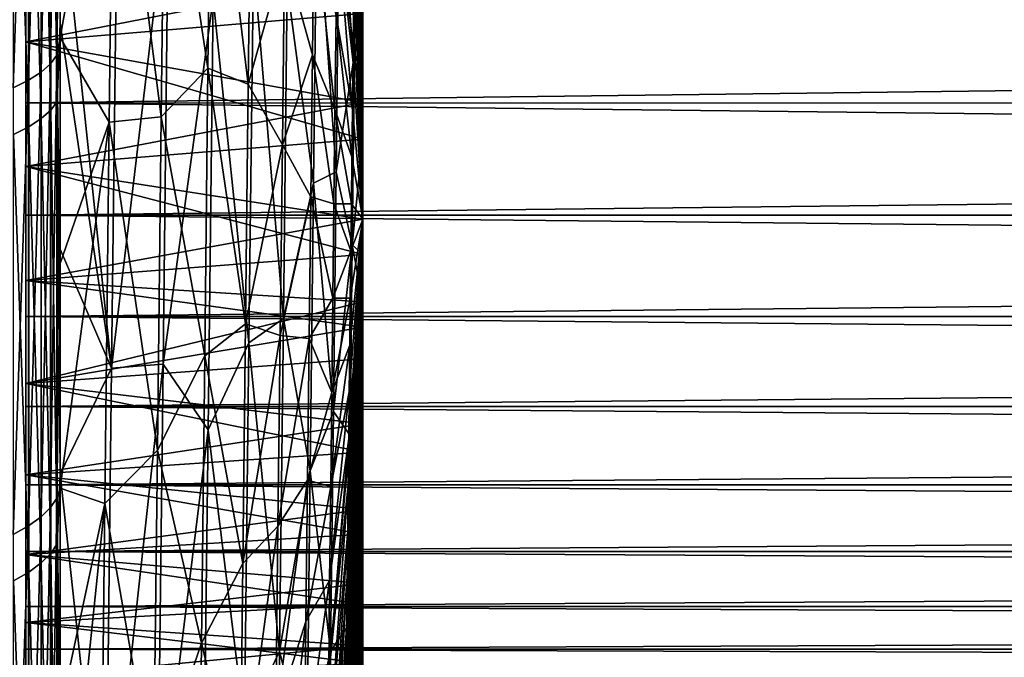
# Model space of a CAD drawing. Header units: metres. Extents: x -2 to 102, y -85 to 102.
# Tile 52 of 256: x 10.47 to 15.83, y -24.24 to -20.76. Entities that reach past the tile are written whole.
import ezdxf

# ---------------------------------------------------------------- set-up
doc = ezdxf.new("R2010")
doc.units = ezdxf.units.M
doc.layers.add('solid_21064300', color=7, linetype='CONTINUOUS')

msp = doc.modelspace()

# ---------------------------------------------------------------- linework, layer by layer
at = {"layer": 'solid_21064300'}
for points in [[(12.322669, -18.085693, 18.544477), (12.319285, -18.311132, 18.667978), (12.336143, -21.851807, 11.937696)], [(12.336143, -21.215195, 13.035549), (12.322669, -18.085693, 18.544477), (12.336143, -21.851807, 11.937696)], [(12.336143, -21.215195, 13.035549), (12.336143, -20.52331, 14.099779), (12.322669, -18.085693, 18.544477)], [(12.319285, -18.311132, 18.667978), (12.315904, -18.540617, 18.783789), (12.336143, -21.851807, 11.937696)], [(10.582837, -21.048939, 80.684906), (10.634434, -21.003378, 80.510262), (10.634434, -18.562141, 81.107895)], [(10.582837, -18.602407, 81.283836), (10.582837, -21.048939, 80.684906), (10.634434, -18.562141, 81.107895)], [(10.634434, -21.003378, 80.510262), (10.66888, -20.956797, 80.331703), (10.66888, -18.520975, 80.928017)], [(10.634434, -18.562141, 81.107895), (10.634434, -21.003378, 80.510262), (10.66888, -18.520975, 80.928017)], [(10.68587, -19.623938, 80.475327), (10.66888, -18.520975, 80.928017), (10.66888, -20.956797, 80.331703)], [(12.315904, -18.540617, 18.783789), (12.312529, -18.773888, 18.891775), (12.336143, -21.851807, 11.937696)], [(10.514546, -21.093079, 80.854103), (10.582837, -21.048939, 80.684906), (10.582837, -18.602407, 81.283836)], [(10.514546, -18.641417, 81.454292), (10.514546, -21.093079, 80.854103), (10.582837, -18.602407, 81.283836)], [(10.430161, -21.135408, 81.016357), (10.514546, -21.093079, 80.854103), (10.514546, -18.641417, 81.454292)], [(10.430161, -18.678825, 81.617752), (10.430161, -21.135408, 81.016357), (10.514546, -18.641417, 81.454292)], [(10.635035, -18.816839, -81.046562), (10.669239, -18.775095, -80.866768), (10.669239, -21.20895, -80.26281)], [(10.685865, -20.782417, -80.184074), (10.669239, -21.20895, -80.26281), (10.669239, -18.775095, -80.866768)], [(10.685865, -20.014929, -80.379082), (10.685865, -20.782417, -80.184074), (10.669239, -18.775095, -80.866768)], [(12.312529, -18.773888, 18.891775), (12.309162, -19.010674, 18.991814), (12.336143, -21.851807, 11.937696)], [(10.583675, -18.857674, -81.222443), (10.635035, -18.816839, -81.046562), (10.635035, -21.256105, -80.441261)], [(10.635035, -21.256105, -80.441261), (10.635035, -18.816839, -81.046562), (10.669239, -21.20895, -80.26281)], [(10.515614, -18.89724, -81.39286), (10.583675, -18.857674, -81.222443), (10.583675, -21.302235, -80.615829)], [(10.583675, -21.302235, -80.615829), (10.583675, -18.857674, -81.222443), (10.635035, -21.256105, -80.441261)], [(10.43145, -18.935188, -81.556305), (10.515614, -18.89724, -81.39286), (10.515614, -21.34693, -80.784973)], [(10.43145, -21.389797, -80.947197), (10.43145, -18.935188, -81.556305), (10.515614, -21.34693, -80.784973)], [(10.515614, -21.34693, -80.784973), (10.515614, -18.89724, -81.39286), (10.583675, -21.302235, -80.615829)], [(12.309162, -19.010674, 18.991814), (12.305809, -19.250706, 19.083794), (12.336143, -21.851807, 11.937696)], [(10.977613, -19.242805, 73.403717), (10.68587, -19.623938, 80.475327), (10.685866, -20.860935, 80.163651)], [(10.953264, -21.32217, 73.456245), (10.977613, -19.242805, 73.403717), (10.685866, -20.860935, 80.163651)], [(11.237096, -21.292992, 65.755943), (10.977613, -19.242805, 73.403717), (10.953264, -21.32217, 73.456245)], [(11.237096, -21.292992, 65.755943), (11.258398, -19.475563, 65.706795), (10.977613, -19.242805, 73.403717)], [(12.305809, -19.250706, 19.083794), (12.302473, -19.49371, 19.167606), (12.336143, -21.851807, 11.937696)], [(11.492312, -21.028156, 58.050774), (11.258398, -19.475563, 65.706795), (11.237096, -21.292992, 65.755943)], [(11.492312, -21.028156, 58.050774), (11.510764, -19.460352, 57.996418), (11.258398, -19.475563, 65.706795)], [(11.712081, -21.114298, 50.349289), (11.510764, -19.460352, 57.996418), (11.492312, -21.028156, 58.050774)], [(11.727482, -19.806751, 50.302147), (11.510764, -19.460352, 57.996418), (11.712081, -21.114298, 50.349289)], [(12.302473, -19.49371, 19.167606), (12.299159, -19.739408, 19.243156), (12.336143, -21.851807, 11.937696)], [(10.685866, -20.860935, 80.163651), (10.68587, -19.623938, 80.475327), (10.66888, -20.956797, 80.331703)], [(12.203206, -19.716148, 27.097103), (12.196906, -20.227053, 27.160282), (12.283031, -20.998404, 19.494297)], [(12.203206, -19.716148, 27.097103), (12.283031, -20.998404, 19.494297), (12.286185, -20.743494, 19.461159)], [(12.299159, -19.739408, 19.243156), (12.295869, -19.98752, 19.31036), (12.336143, -21.851807, 11.937696)], [(10.99999, -19.806934, -72.673752), (10.967113, -22.664289, -72.694031), (10.685865, -20.014929, -80.379082)], [(11.277673, -20.04343, -64.977333), (10.967113, -22.664289, -72.694031), (10.99999, -19.806934, -72.673752)], [(11.727482, -19.806751, 50.302147), (11.712081, -21.114298, 50.349289), (11.909826, -20.406235, 42.619873)], [(12.302596, -19.9121, -18.720156), (12.290896, -20.951355, -18.768242), (12.206293, -20.285334, -26.45388)], [(12.336143, -20.72965, -13.794621), (12.290896, -20.951355, -18.768242), (12.302596, -19.9121, -18.720156)], [(10.967113, -22.664289, -72.694031), (10.685865, -20.782417, -80.184074), (10.685865, -20.014929, -80.379082)], [(12.295869, -19.98752, 19.31036), (12.292607, -20.237764, 19.369137), (12.336143, -21.851807, 11.937696)], [(11.277673, -20.04343, -64.977333), (11.247759, -22.64245, -64.994102), (10.967113, -22.664289, -72.694031)], [(11.519796, -20.647371, -57.287121), (11.247759, -22.64245, -64.994102), (11.277673, -20.04343, -64.977333)], [(12.085016, -20.087193, -34.156006), (12.067109, -21.655619, -34.189255), (11.924572, -20.574875, -41.877953)], [(12.191381, -21.593327, -26.484903), (12.067109, -21.655619, -34.189255), (12.085016, -20.087193, -34.156006)], [(12.206293, -20.285334, -26.45388), (12.191381, -21.593327, -26.484903), (12.085016, -20.087193, -34.156006)], [(10.5, -20.144501, -14.635884), (10.5, -20.547495, -13.343524), (10.5, -20.882944, -13.561409)], [(10.5, -20.882944, 13.561409), (10.5, -20.547495, 13.343524), (10.5, -20.144501, 14.635884)], [(10.5, -20.144501, -14.635884), (10.5, -20.882944, -13.561409), (12.336143, -20.72965, -13.794621)], [(10.5, -20.882944, 13.561409), (10.5, -20.144501, 14.635884), (12.336143, -20.52331, 14.099779)], [(11.909826, -20.406235, 42.619873), (12.061408, -20.955259, 34.93306), (12.070602, -20.182678, 34.890026)], [(12.184576, -21.253792, 27.234941), (12.070602, -20.182678, 34.890026), (12.061408, -20.955259, 34.93306)], [(12.190694, -20.739794, 27.206245), (12.070602, -20.182678, 34.890026), (12.184576, -21.253792, 27.234941)], [(12.196906, -20.227053, 27.160282), (12.190694, -20.739794, 27.206245), (12.279922, -21.254288, 19.518801)], [(12.196906, -20.227053, 27.160282), (12.279922, -21.254288, 19.518801), (12.283031, -20.998404, 19.494297)], [(12.290896, -20.951355, -18.768242), (12.191381, -21.593327, -26.484903), (12.206293, -20.285334, -26.45388)], [(12.292607, -20.237764, 19.369137), (12.289378, -20.489851, 19.419424), (12.336143, -21.851807, 11.937696)], [(11.519796, -20.647371, -57.287121), (11.739745, -20.446915, -49.579742), (11.715796, -22.526913, -49.591839)], [(11.712081, -21.114298, 50.349289), (11.897618, -21.446102, 42.651058), (11.909826, -20.406235, 42.619873)], [(11.715796, -22.526913, -49.591839), (11.739745, -20.446915, -49.579742), (11.90365, -22.392931, -41.890217)], [(11.739745, -20.446915, -49.579742), (11.924572, -20.574875, -41.877953), (11.90365, -22.392931, -41.890217)], [(11.909826, -20.406235, 42.619873), (11.897618, -21.446102, 42.651058), (12.061408, -20.955259, 34.93306)], [(12.289378, -20.489851, 19.419424), (12.286185, -20.743494, 19.461159), (12.336143, -21.851807, 11.937696)], [(10.5, -20.882944, 13.561409), (12.336143, -20.52331, 14.099779), (12.336143, -21.215195, 13.035549)], [(10.5, -21.217535, 12.250118), (64.379997, -21.217623, 12.25), (64.379997, -20.547428, 13.343657)], [(10.5, -20.547495, 13.343524), (10.5, -21.217535, 12.250118), (64.379997, -20.547428, 13.343657)], [(10.5, -20.547495, -13.343524), (64.379997, -20.547428, -13.343657), (64.379997, -21.217623, -12.25)], [(10.5, -21.217535, -12.250118), (10.5, -20.547495, -13.343524), (64.379997, -21.217623, -12.25)], [(10.5, -20.882944, -13.561409), (10.5, -20.547495, -13.343524), (10.5, -21.217535, -12.250118)], [(10.5, -20.882944, 13.561409), (10.5, -21.217535, 12.250118), (10.5, -20.547495, 13.343524)], [(12.067109, -21.655619, -34.189255), (11.90365, -22.392931, -41.890217), (11.924572, -20.574875, -41.877953)], [(11.519796, -20.647371, -57.287121), (11.492627, -22.999914, -57.287754), (11.247759, -22.64245, -64.994102)], [(11.519796, -20.647371, -57.287121), (11.715796, -22.526913, -49.591839), (11.492627, -22.999914, -57.287754)], [(10.5, -20.882944, -13.561409), (12.336143, -21.415724, -12.703416), (12.336143, -20.72965, -13.794621)], [(12.190694, -20.739794, 27.206245), (12.184576, -21.253792, 27.234941), (12.276858, -21.510855, 19.534641)], [(12.190694, -20.739794, 27.206245), (12.276858, -21.510855, 19.534641), (12.279922, -21.254288, 19.518801)], [(12.286185, -20.743494, 19.461159), (12.283031, -20.998404, 19.494297), (12.336143, -21.851807, 11.937696)], [(12.336143, -20.72965, -13.794621), (12.336143, -21.415724, -12.703416), (12.290896, -20.951355, -18.768242)], [(10.685865, -20.782417, -80.184074), (10.685865, -22.014717, -79.854538), (10.669239, -21.20895, -80.26281)], [(10.967113, -22.664289, -72.694031), (10.685865, -22.014717, -79.854538), (10.685865, -20.782417, -80.184074)], [(10.685861, -22.093025, 79.833023), (10.685866, -20.860935, 80.163651), (10.66888, -20.956797, 80.331703)], [(10.953264, -21.32217, 73.456245), (10.685866, -20.860935, 80.163651), (10.685861, -22.093025, 79.833023)], [(10.5, -20.882944, -13.561409), (10.5, -21.217535, -12.250118), (10.5, -21.563925, -12.45015)], [(10.5, -21.563925, 12.45015), (10.5, -21.217535, 12.250118), (10.5, -20.882944, 13.561409)], [(10.5, -20.882944, -13.561409), (10.5, -21.563925, -12.45015), (12.336143, -21.415724, -12.703416)], [(10.5, -21.563925, 12.45015), (10.5, -20.882944, 13.561409), (12.336143, -21.215195, 13.035549)], [(10.634434, -23.425449, 79.839165), (10.66888, -23.373495, 79.662094), (10.66888, -20.956797, 80.331703)], [(10.634434, -21.003378, 80.510262), (10.634434, -23.425449, 79.839165), (10.66888, -20.956797, 80.331703)], [(10.685861, -22.093025, 79.833023), (10.66888, -20.956797, 80.331703), (10.66888, -23.373495, 79.662094)], [(11.897618, -21.446102, 42.651058), (12.052364, -21.728853, 34.950092), (12.061408, -20.955259, 34.93306)], [(12.178559, -21.768465, 27.246338), (12.061408, -20.955259, 34.93306), (12.052364, -21.728853, 34.950092)], [(12.184576, -21.253792, 27.234941), (12.061408, -20.955259, 34.93306), (12.178559, -21.768465, 27.246338)], [(12.290896, -20.951355, -18.768242), (12.278961, -21.99164, -18.781103), (12.191381, -21.593327, -26.484903)], [(12.336143, -21.415724, -12.703416), (12.278961, -21.99164, -18.781103), (12.290896, -20.951355, -18.768242)], [(10.582837, -23.476265, 80.01236), (10.634434, -23.425449, 79.839165), (10.634434, -21.003378, 80.510262)], [(10.582837, -21.048939, 80.684906), (10.582837, -23.476265, 80.01236), (10.634434, -21.003378, 80.510262)], [(11.474186, -22.596905, 58.051773), (11.492312, -21.028156, 58.050774), (11.237096, -21.292992, 65.755943)], [(11.696952, -22.422693, 50.351879), (11.492312, -21.028156, 58.050774), (11.474186, -22.596905, 58.051773)], [(11.712081, -21.114298, 50.349289), (11.492312, -21.028156, 58.050774), (11.696952, -22.422693, 50.351879)], [(12.283031, -20.998404, 19.494297), (12.279922, -21.254288, 19.518801), (12.336143, -21.851807, 11.937696)], [(10.430161, -23.572704, 80.341042), (10.514546, -23.525496, 80.180145), (10.514546, -21.093079, 80.854103)], [(10.430161, -21.135408, 81.016357), (10.430161, -23.572704, 80.341042), (10.514546, -21.093079, 80.854103)], [(10.514546, -23.525496, 80.180145), (10.582837, -23.476265, 80.01236), (10.582837, -21.048939, 80.684906)], [(10.514546, -21.093079, 80.854103), (10.514546, -23.525496, 80.180145), (10.582837, -21.048939, 80.684906)], [(11.712081, -21.114298, 50.349289), (11.696952, -22.422693, 50.351879), (11.897618, -21.446102, 42.651058)], [(10.5, -21.563925, 12.45015), (12.336143, -21.215195, 13.035549), (12.336143, -21.851807, 11.937696)], [(10.5, -21.217535, 12.250118), (10.5, -21.82966, 11.122767), (64.379997, -21.217623, 12.25)], [(10.5, -21.217535, -12.250118), (64.379997, -21.217623, -12.25), (64.379997, -21.82966, -11.122767)], [(10.5, -21.82966, -11.122767), (10.5, -21.217535, -12.250118), (64.379997, -21.82966, -11.122767)], [(10.5, -21.563925, -12.45015), (10.5, -21.217535, -12.250118), (10.5, -21.82966, -11.122767)], [(10.5, -21.563925, 12.45015), (10.5, -21.82966, 11.122767), (10.5, -21.217535, 12.250118)], [(10.5, -21.82966, 11.122767), (64.379997, -21.82966, 11.122767), (64.379997, -21.217623, 12.25)], [(10.583675, -21.302235, -80.615829), (10.635035, -21.256105, -80.441261), (10.635035, -23.675978, -79.762566)], [(10.635035, -21.256105, -80.441261), (10.669239, -21.20895, -80.26281), (10.669239, -23.623455, -79.585617)], [(10.635035, -23.675978, -79.762566), (10.635035, -21.256105, -80.441261), (10.669239, -23.623455, -79.585617)], [(10.685865, -23.241795, -79.506058), (10.669239, -23.623455, -79.585617), (10.669239, -21.20895, -80.26281)], [(10.685865, -22.014717, -79.854538), (10.685865, -23.241795, -79.506058), (10.669239, -21.20895, -80.26281)], [(12.184576, -21.253792, 27.234941), (12.178559, -21.768465, 27.246338), (12.273845, -21.767811, 19.541801)], [(12.184576, -21.253792, 27.234941), (12.273845, -21.767811, 19.541801), (12.276858, -21.510855, 19.534641)], [(12.279922, -21.254288, 19.518801), (12.276858, -21.510855, 19.534641), (12.336143, -21.851807, 11.937696)], [(10.515614, -21.34693, -80.784973), (10.583675, -21.302235, -80.615829), (10.583675, -23.727358, -79.935661)], [(10.583675, -23.727358, -79.935661), (10.583675, -21.302235, -80.615829), (10.635035, -23.675978, -79.762566)], [(11.216173, -23.111046, 65.743683), (11.237096, -21.292992, 65.755943), (10.953264, -21.32217, 73.456245)], [(11.474186, -22.596905, 58.051773), (11.237096, -21.292992, 65.755943), (11.216173, -23.111046, 65.743683)], [(10.43145, -21.389797, -80.947197), (10.515614, -21.34693, -80.784973), (10.515614, -23.777142, -80.103378)], [(10.515614, -23.777142, -80.103378), (10.515614, -21.34693, -80.784973), (10.583675, -23.727358, -79.935661)], [(10.953264, -21.32217, 73.456245), (10.685861, -22.093025, 79.833023), (10.685865, -23.319811, 79.483215)], [(10.929352, -23.40213, 73.438446), (10.953264, -21.32217, 73.456245), (10.685865, -23.319811, 79.483215)], [(11.216173, -23.111046, 65.743683), (10.953264, -21.32217, 73.456245), (10.929352, -23.40213, 73.438446)], [(10.43145, -23.824888, -80.264236), (10.43145, -21.389797, -80.947197), (10.515614, -23.777142, -80.103378)], [(10.5, -21.563925, -12.45015), (12.336143, -22.044409, -11.578171), (12.336143, -21.415724, -12.703416)], [(12.336143, -21.415724, -12.703416), (12.336143, -22.044409, -11.578171), (12.278961, -21.99164, -18.781103)], [(11.696952, -22.422693, 50.351879), (11.885628, -22.486433, 42.647007), (11.897618, -21.446102, 42.651058)], [(11.897618, -21.446102, 42.651058), (11.885628, -22.486433, 42.647007), (12.052364, -21.728853, 34.950092)], [(12.276858, -21.510855, 19.534641), (12.273845, -21.767811, 19.541801), (12.336143, -21.851807, 11.937696)], [(10.5, -21.563925, -12.45015), (10.5, -21.82966, -11.122767), (10.5, -22.186049, -11.304392)], [(10.5, -22.186049, 11.304392), (10.5, -21.82966, 11.122767), (10.5, -21.563925, 12.45015)], [(10.5, -21.563925, -12.45015), (10.5, -22.186049, -11.304392), (12.336143, -22.044409, -11.578171)], [(10.5, -22.186049, 11.304392), (10.5, -21.563925, 12.45015), (12.336143, -21.851807, 11.937696)], [(12.191381, -21.593327, -26.484903), (12.176184, -22.901613, -26.471367), (12.067109, -21.655619, -34.189255)], [(12.278961, -21.99164, -18.781103), (12.176184, -22.901613, -26.471367), (12.191381, -21.593327, -26.484903)], [(12.067109, -21.655619, -34.189255), (12.048863, -23.224264, -34.16914), (11.90365, -22.392931, -41.890217)], [(12.176184, -22.901613, -26.471367), (12.048863, -23.224264, -34.16914), (12.067109, -21.655619, -34.189255)], [(11.885628, -22.486433, 42.647007), (12.043485, -22.502584, 34.941105), (12.052364, -21.728853, 34.950092)], [(12.17265, -22.283232, 27.240423), (12.052364, -21.728853, 34.950092), (12.043485, -22.502584, 34.941105)], [(12.178559, -21.768465, 27.246338), (12.052364, -21.728853, 34.950092), (12.17265, -22.283232, 27.240423)], [(12.178559, -21.768465, 27.246338), (12.17265, -22.283232, 27.240423), (12.270885, -22.024862, 19.54027)], [(12.178559, -21.768465, 27.246338), (12.270885, -22.024862, 19.54027), (12.273845, -21.767811, 19.541801)], [(12.273845, -21.767811, 19.541801), (12.270885, -22.024862, 19.54027), (12.336143, -21.851807, 11.937696)], [(10.5, -22.381908, 9.964907), (64.379997, -22.381865, 9.965048), (64.379997, -21.82966, 11.122767)], [(10.5, -21.82966, 11.122767), (10.5, -22.381908, 9.964907), (64.379997, -21.82966, 11.122767)], [(10.5, -21.82966, -11.122767), (64.379997, -21.82966, -11.122767), (64.379997, -22.381865, -9.965048)], [(10.5, -22.381908, -9.964907), (10.5, -21.82966, -11.122767), (64.379997, -22.381865, -9.965048)], [(10.5, -22.186049, -11.304392), (10.5, -21.82966, -11.122767), (10.5, -22.381908, -9.964907)], [(10.5, -22.186049, 11.304392), (10.5, -22.381908, 9.964907), (10.5, -21.82966, 11.122767)], [(10.5, -22.186049, 11.304392), (12.336143, -21.851807, 11.937696), (12.336143, -22.440178, 10.791128)], [(12.336143, -21.851807, 11.937696), (12.220776, -28.524899, 15.583223), (12.220833, -28.644316, 15.355569)], [(12.220833, -28.397856, 15.806711), (12.220776, -28.524899, 15.583223), (12.336143, -21.851807, 11.937696)], [(12.336143, -21.851807, 11.937696), (12.220833, -28.644316, 15.355569), (12.221004, -28.755972, 15.124009)], [(12.221004, -28.263332, 16.025778), (12.220833, -28.397856, 15.806711), (12.336143, -21.851807, 11.937696)], [(12.336143, -21.851807, 11.937696), (12.221004, -28.755972, 15.124009), (12.22129, -28.859737, 14.888807)], [(12.22129, -28.121483, 16.240173), (12.221004, -28.263332, 16.025778), (12.336143, -21.851807, 11.937696)], [(12.336143, -21.851807, 11.937696), (12.22129, -28.859737, 14.888807), (12.221689, -28.955494, 14.650233)], [(12.221689, -27.972467, 16.449652), (12.22129, -28.121483, 16.240173), (12.336143, -21.851807, 11.937696)], [(12.336143, -21.851807, 11.937696), (12.221689, -28.955494, 14.650233), (12.222202, -29.043135, 14.40856)], [(12.222202, -27.816458, 16.653975), (12.221689, -27.972467, 16.449652), (12.336143, -21.851807, 11.937696)], [(12.336143, -21.851807, 11.937696), (12.222202, -29.043135, 14.40856), (12.222828, -29.122555, 14.164063)], [(12.222828, -27.653633, 16.852909), (12.222202, -27.816458, 16.653975), (12.336143, -21.851807, 11.937696)], [(12.336143, -21.851807, 11.937696), (12.222828, -29.122555, 14.164063), (12.223565, -29.193668, 13.917022)], [(12.223565, -27.484179, 17.046225), (12.222828, -27.653633, 16.852909), (12.336143, -21.851807, 11.937696)], [(12.336143, -21.851807, 11.937696), (12.223565, -29.193668, 13.917022), (12.224414, -29.256392, 13.667718)], [(12.224414, -27.308287, 17.233704), (12.223565, -27.484179, 17.046225), (12.336143, -21.851807, 11.937696)], [(12.336143, -21.851807, 11.937696), (12.224414, -29.256392, 13.667718), (12.225372, -29.310654, 13.416438)], [(12.225372, -27.126158, 17.415131), (12.224414, -27.308287, 17.233704), (12.336143, -21.851807, 11.937696)], [(12.336143, -21.851807, 11.937696), (12.225372, -29.310654, 13.416438), (12.22644, -29.356392, 13.163467)], [(12.22644, -26.938004, 17.590298), (12.225372, -27.126158, 17.415131), (12.336143, -21.851807, 11.937696)], [(12.336143, -21.851807, 11.937696), (12.22644, -29.356392, 13.163467), (12.227616, -29.393553, 12.909097)], [(12.227616, -26.744038, 17.759005), (12.22644, -26.938004, 17.590298), (12.336143, -21.851807, 11.937696)], [(12.336143, -21.851807, 11.937696), (12.227616, -29.393553, 12.909097), (12.228899, -29.422096, 12.653615)], [(12.228899, -26.544479, 17.921061), (12.227616, -26.744038, 17.759005), (12.336143, -21.851807, 11.937696)], [(12.336143, -21.851807, 11.937696), (12.228899, -29.422096, 12.653615), (12.230287, -29.44199, 12.397316)], [(12.230287, -26.33956, 18.076279), (12.228899, -26.544479, 17.921061), (12.336143, -21.851807, 11.937696)], [(12.336143, -21.851807, 11.937696), (12.230287, -29.44199, 12.397316), (12.231777, -29.453209, 12.140491)], [(12.231777, -26.129511, 18.224483), (12.230287, -26.33956, 18.076279), (12.336143, -21.851807, 11.937696)], [(12.336143, -21.851807, 11.937696), (12.231777, -29.453209, 12.140491), (12.23337, -29.455742, 11.883434)], [(12.23337, -25.914574, 18.365503), (12.231777, -26.129511, 18.224483), (12.336143, -21.851807, 11.937696)], [(12.336143, -21.851807, 11.937696), (12.23337, -29.455742, 11.883434), (12.235063, -29.449585, 11.626439)], [(12.235063, -25.694994, 18.499176), (12.23337, -25.914574, 18.365503), (12.336143, -21.851807, 11.937696)], [(12.336143, -21.851807, 11.937696), (12.235063, -29.449585, 11.626439), (12.236854, -29.434746, 11.369801)], [(12.236854, -25.471024, 18.625353), (12.235063, -25.694994, 18.499176), (12.336143, -21.851807, 11.937696)], [(12.336143, -21.851807, 11.937696), (12.236854, -29.434746, 11.369801), (12.238741, -29.411242, 11.113811)], [(12.23874, -25.242916, 18.743887), (12.236854, -25.471024, 18.625353), (12.336143, -21.851807, 11.937696)], [(12.240721, -25.010933, 18.854643), (12.23874, -25.242916, 18.743887), (12.336143, -21.851807, 11.937696)], [(12.336143, -21.851807, 11.937696), (12.238741, -29.411242, 11.113811), (12.240721, -29.379099, 10.858761)], [(12.336143, -21.851807, 11.937696), (12.240721, -29.379099, 10.858761), (12.242793, -29.338354, 10.604945)], [(12.242793, -24.775341, 18.957495), (12.240721, -25.010933, 18.854643), (12.336143, -21.851807, 11.937696)], [(12.336143, -21.851807, 11.937696), (12.242793, -29.338354, 10.604945), (12.244955, -29.289055, 10.352652)], [(12.244955, -24.536406, 19.052326), (12.242793, -24.775341, 18.957495), (12.336143, -21.851807, 11.937696)], [(12.336143, -21.851807, 11.937696), (12.244955, -29.289055, 10.352652), (12.247203, -29.231256, 10.10217)], [(12.247203, -24.294405, 19.139027), (12.244955, -24.536406, 19.052326), (12.336143, -21.851807, 11.937696)], [(12.336143, -21.851807, 11.937696), (12.247203, -29.231256, 10.10217), (12.249536, -29.165024, 9.853785)], [(12.249536, -24.04961, 19.217497), (12.247203, -24.294405, 19.139027), (12.336143, -21.851807, 11.937696)], [(12.336143, -21.851807, 11.937696), (12.249536, -29.165024, 9.853785), (12.251949, -29.090435, 9.607781)], [(12.251949, -23.802305, 19.287649), (12.249536, -24.04961, 19.217497), (12.336143, -21.851807, 11.937696)], [(12.336143, -21.851807, 11.937696), (12.251949, -29.090435, 9.607781), (12.254442, -29.007574, 9.36444)], [(12.254441, -23.552773, 19.349401), (12.251949, -23.802305, 19.287649), (12.336143, -21.851807, 11.937696)], [(12.25701, -23.301294, 19.402685), (12.254441, -23.552773, 19.349401), (12.336143, -21.851807, 11.937696)], [(12.336143, -21.851807, 11.937696), (12.254442, -29.007574, 9.36444), (12.25701, -28.916536, 9.12404)], [(12.336143, -21.851807, 11.937696), (12.25701, -28.916536, 9.12404), (12.259652, -28.817425, 8.886853)], [(12.259651, -23.048159, 19.447439), (12.25701, -23.301294, 19.402685), (12.336143, -21.851807, 11.937696)], [(12.262363, -22.793657, 19.48361), (12.259651, -23.048159, 19.447439), (12.336143, -21.851807, 11.937696)], [(12.336143, -21.851807, 11.937696), (12.259652, -28.817425, 8.886853), (12.262363, -28.710354, 8.653154)], [(12.336143, -21.851807, 11.937696), (12.262363, -28.710354, 8.653154), (12.265141, -28.595446, 8.423207)], [(12.265141, -22.53808, 19.511158), (12.262363, -22.793657, 19.48361), (12.336143, -21.851807, 11.937696)], [(12.336143, -21.851807, 11.937696), (12.265141, -28.595446, 8.423207), (12.267983, -28.472832, 8.197277)], [(12.267983, -22.281717, 19.530052), (12.265141, -22.53808, 19.511158), (12.336143, -21.851807, 11.937696)], [(12.336143, -21.851807, 11.937696), (12.267983, -28.472832, 8.197277), (12.270885, -28.342649, 7.975621)], [(12.270885, -22.024862, 19.54027), (12.267983, -22.281717, 19.530052), (12.336143, -21.851807, 11.937696)], [(12.336143, -21.851807, 11.937696), (12.270885, -28.342649, 7.975621), (12.273845, -28.205051, 7.758492)], [(12.336143, -21.851807, 11.937696), (12.273845, -28.205051, 7.758492), (12.276858, -28.060192, 7.546139)], [(12.336143, -21.851807, 11.937696), (12.276858, -28.060192, 7.546139), (12.279922, -27.908239, 7.338804)], [(12.336143, -21.851807, 11.937696), (12.279922, -27.908239, 7.338804), (12.283032, -27.749365, 7.136724)], [(12.336143, -21.851807, 11.937696), (12.283032, -27.749365, 7.136724), (12.286185, -27.58375, 6.94013)], [(12.336143, -21.851807, 11.937696), (12.286185, -27.58375, 6.94013), (12.289378, -27.411587, 6.749247)], [(12.336143, -21.851807, 11.937696), (12.289378, -27.411587, 6.749247), (12.292607, -27.233068, 6.564292)], [(12.336143, -21.851807, 11.937696), (12.292607, -27.233068, 6.564292), (12.295869, -27.048401, 6.385478)], [(12.336143, -21.851807, 11.937696), (12.295869, -27.048401, 6.385478), (12.299159, -26.857796, 6.213009)], [(12.336143, -21.851807, 11.937696), (12.299159, -26.857796, 6.213009), (12.302474, -26.66147, 6.047081)], [(12.336143, -21.851807, 11.937696), (12.302474, -26.66147, 6.047081), (12.305809, -26.459648, 5.887884)], [(12.336143, -21.851807, 11.937696), (12.305809, -26.459648, 5.887884), (12.309162, -26.25256, 5.7356)], [(12.336143, -21.851807, 11.937696), (12.309162, -26.25256, 5.7356), (12.312529, -26.040442, 5.590404)], [(12.336143, -21.851807, 11.937696), (12.312529, -26.040442, 5.590404), (12.315905, -25.823538, 5.45246)], [(12.336143, -21.851807, 11.937696), (12.315905, -25.823538, 5.45246), (12.319285, -25.602097, 5.321928)], [(12.336143, -21.851807, 11.937696), (12.319285, -25.602097, 5.321928), (12.322669, -25.376368, 5.198955)], [(12.336143, -22.440178, 10.791128), (12.336143, -21.851807, 11.937696), (12.322669, -25.376368, 5.198955)], [(12.278961, -21.99164, -18.781103), (12.266806, -23.031761, -18.758726), (12.176184, -22.901613, -26.471367)], [(12.336143, -22.301804, -11.074273), (12.266806, -23.031761, -18.758726), (12.278961, -21.99164, -18.781103)], [(12.336143, -22.044409, -11.578171), (12.336143, -22.301804, -11.074273), (12.278961, -21.99164, -18.781103)], [(10.5, -22.186049, -11.304392), (12.336143, -22.301804, -11.074273), (12.336143, -22.044409, -11.578171)], [(10.967113, -22.664289, -72.694031), (10.685865, -23.241795, -79.506058), (10.685865, -22.014717, -79.854538)], [(12.17265, -22.283232, 27.240423), (12.267983, -22.281717, 19.530052), (12.270885, -22.024862, 19.54027)], [(10.685865, -23.319811, 79.483215), (10.685861, -22.093025, 79.833023), (10.66888, -23.373495, 79.662094)], [(10.5, -22.186049, -11.304392), (10.5, -22.381908, -9.964907), (10.5, -22.747314, -10.127625)], [(10.5, -22.747314, 10.127625), (10.5, -22.381908, 9.964907), (10.5, -22.186049, 11.304392)], [(10.5, -22.186049, -11.304392), (10.5, -22.747314, -10.127625), (12.336143, -22.301804, -11.074273)], [(10.5, -22.747314, 10.127625), (10.5, -22.186049, 11.304392), (12.336143, -22.440178, 10.791128)], [(10.5, -22.747314, -10.127625), (12.336143, -22.614019, -10.421906), (12.336143, -22.301804, -11.074273)], [(12.17265, -22.283232, 27.240423), (12.043485, -22.502584, 34.941105), (12.166857, -22.79751, 27.217201)], [(12.166857, -22.79751, 27.217201), (12.265141, -22.53808, 19.511158), (12.267983, -22.281717, 19.530052)], [(12.17265, -22.283232, 27.240423), (12.166857, -22.79751, 27.217201), (12.267983, -22.281717, 19.530052)], [(12.336143, -22.301804, -11.074273), (12.327044, -23.075043, -11.044245), (12.266806, -23.031761, -18.758726)], [(12.336143, -22.614019, -10.421906), (12.327044, -23.075043, -11.044245), (12.336143, -22.301804, -11.074273)], [(10.5, -22.872652, 8.780146), (64.379997, -22.872721, 8.780015), (64.379997, -22.381865, 9.965048)], [(10.5, -22.381908, 9.964907), (10.5, -22.872652, 8.780146), (64.379997, -22.381865, 9.965048)], [(10.5, -22.381908, -9.964907), (64.379997, -22.381865, -9.965048), (64.379997, -22.872721, -8.780015)], [(10.5, -22.872652, -8.780146), (10.5, -22.381908, -9.964907), (64.379997, -22.872721, -8.780015)], [(10.5, -22.747314, -10.127625), (10.5, -22.381908, -9.964907), (10.5, -22.872652, -8.780146)], [(10.5, -22.747314, 10.127625), (10.5, -22.872652, 8.780146), (10.5, -22.381908, 9.964907)], [(11.696952, -22.422693, 50.351879), (11.474186, -22.596905, 58.051773), (11.682112, -23.730421, 50.30991)], [(11.696952, -22.422693, 50.351879), (11.682112, -23.730421, 50.30991), (11.885628, -22.486433, 42.647007)], [(11.715796, -22.526913, -49.591839), (11.90365, -22.392931, -41.890217), (11.882347, -24.210358, -41.841068)], [(12.048863, -23.224264, -34.16914), (11.882347, -24.210358, -41.841068), (11.90365, -22.392931, -41.890217)], [(10.5, -22.747314, 10.127625), (12.336143, -22.440178, 10.791128), (12.336143, -22.968489, 9.615536)], [(11.682112, -23.730421, 50.30991), (11.873868, -23.526033, 42.607727), (11.885628, -22.486433, 42.647007)], [(11.885628, -22.486433, 42.647007), (11.873868, -23.526033, 42.607727), (12.043485, -22.502584, 34.941105)], [(12.336143, -22.440178, 10.791128), (12.322669, -25.376368, 5.198955), (12.32605, -25.146612, 5.083682)], [(12.336143, -22.968489, 9.615536), (12.336143, -22.440178, 10.791128), (12.32605, -25.146612, 5.083682)], [(11.492627, -22.999914, -57.287754), (11.715796, -22.526913, -49.591839), (11.691413, -24.606127, -49.533619)], [(11.691413, -24.606127, -49.533619), (11.715796, -22.526913, -49.591839), (11.882347, -24.210358, -41.841068)], [(11.873868, -23.526033, 42.607727), (12.034777, -23.275579, 34.906109), (12.043485, -22.502584, 34.941105)], [(12.166857, -22.79751, 27.217201), (12.043485, -22.502584, 34.941105), (12.034777, -23.275579, 34.906109)], [(12.161184, -23.310719, 27.176701), (12.262363, -22.793657, 19.48361), (12.265141, -22.53808, 19.511158)], [(12.166857, -22.79751, 27.217201), (12.161184, -23.310719, 27.176701), (12.265141, -22.53808, 19.511158)], [(11.456407, -24.164785, 57.99942), (11.474186, -22.596905, 58.051773), (11.216173, -23.111046, 65.743683)], [(11.682112, -23.730421, 50.30991), (11.474186, -22.596905, 58.051773), (11.456407, -24.164785, 57.99942)], [(10.5, -22.747314, -10.127625), (12.336143, -23.123028, -9.237724), (12.336143, -22.614019, -10.421906)], [(11.247759, -22.64245, -64.994102), (10.93364, -25.520691, -72.617821), (10.967113, -22.664289, -72.694031)], [(11.247759, -22.64245, -64.994102), (11.2173, -25.240547, -64.923065), (10.93364, -25.520691, -72.617821)], [(11.492627, -22.999914, -57.287754), (11.2173, -25.240547, -64.923065), (11.247759, -22.64245, -64.994102)], [(12.336143, -22.614019, -10.421906), (12.336143, -23.123028, -9.237724), (12.327044, -23.075043, -11.044245)], [(10.967113, -22.664289, -72.694031), (10.93364, -25.520691, -72.617821), (10.685865, -23.241795, -79.506058)], [(10.5, -22.747314, -10.127625), (10.5, -22.872652, -8.780146), (10.5, -23.246073, -8.923519)], [(10.5, -23.246073, 8.923519), (10.5, -22.872652, 8.780146), (10.5, -22.747314, 10.127625)], [(10.5, -22.747314, -10.127625), (10.5, -23.246073, -8.923519), (12.336143, -23.123028, -9.237724)], [(10.5, -23.246073, 8.923519), (10.5, -22.747314, 10.127625), (12.336143, -22.968489, 9.615536)], [(12.166857, -22.79751, 27.217201), (12.034777, -23.275579, 34.906109), (12.161184, -23.310719, 27.176701)], [(12.155641, -23.822275, 27.118967), (12.259651, -23.048159, 19.447439), (12.262363, -22.793657, 19.48361)], [(12.161184, -23.310719, 27.176701), (12.155641, -23.822275, 27.118967), (12.262363, -22.793657, 19.48361)], [(10.5, -22.872652, 8.780146), (10.5, -23.300884, 7.570916), (64.379997, -22.872721, 8.780015)], [(10.5, -22.872652, -8.780146), (64.379997, -22.872721, -8.780015), (64.379997, -23.300884, -7.570916)], [(10.5, -23.300884, -7.570916), (10.5, -22.872652, -8.780146), (64.379997, -23.300884, -7.570916)], [(10.5, -23.246073, -8.923519), (10.5, -22.872652, -8.780146), (10.5, -23.300884, -7.570916)], [(10.5, -23.246073, 8.923519), (10.5, -23.300884, 7.570916), (10.5, -22.872652, 8.780146)], [(10.5, -23.300884, 7.570916), (64.379997, -23.300884, 7.570916), (64.379997, -22.872721, 8.780015)], [(12.176184, -22.901613, -26.471367), (12.16072, -24.208677, -26.413292), (12.048863, -23.224264, -34.16914)], [(12.266806, -23.031761, -18.758726), (12.16072, -24.208677, -26.413292), (12.176184, -22.901613, -26.471367)], [(10.5, -23.246073, 8.923519), (12.336143, -22.968489, 9.615536), (12.336143, -23.435301, 8.414078)], [(12.336143, -23.435301, 8.414078), (12.336143, -22.968489, 9.615536), (12.32605, -25.146612, 5.083682)], [(11.492627, -22.999914, -57.287754), (11.46497, -25.351112, -57.208443), (11.2173, -25.240547, -64.923065)], [(11.492627, -22.999914, -57.287754), (11.691413, -24.606127, -49.533619), (11.46497, -25.351112, -57.208443)], [(12.150229, -24.331604, 27.044064), (12.25701, -23.301294, 19.402685), (12.259651, -23.048159, 19.447439)], [(12.155641, -23.822275, 27.118967), (12.150229, -24.331604, 27.044064), (12.259651, -23.048159, 19.447439)], [(12.266806, -23.031761, -18.758726), (12.254444, -24.070526, -18.701136), (12.16072, -24.208677, -26.413292)], [(12.327044, -23.075043, -11.044245), (12.254444, -24.070526, -18.701136), (12.266806, -23.031761, -18.758726)], [(12.327044, -23.075043, -11.044245), (12.317787, -23.846935, -10.990128), (12.254444, -24.070526, -18.701136)], [(12.336143, -23.570076, -8.028794), (12.317787, -23.846935, -10.990128), (12.327044, -23.075043, -11.044245)], [(12.336143, -23.123028, -9.237724), (12.336143, -23.570076, -8.028794), (12.327044, -23.075043, -11.044245)], [(10.5, -23.246073, -8.923519), (12.336143, -23.570076, -8.028794), (12.336143, -23.123028, -9.237724)], [(11.195655, -24.927656, 65.670021), (11.216173, -23.111046, 65.743683), (10.929352, -23.40213, 73.438446)], [(11.456407, -24.164785, 57.99942), (11.216173, -23.111046, 65.743683), (11.195655, -24.927656, 65.670021)], [(10.685865, -23.241795, -79.506058), (10.685865, -24.46336, -79.138733), (10.669239, -23.623455, -79.585617)], [(10.93364, -25.520691, -72.617821), (10.685865, -24.46336, -79.138733), (10.685865, -23.241795, -79.506058)], [(12.048863, -23.224264, -34.16914), (12.0303, -24.791313, -34.095684), (11.882347, -24.210358, -41.841068)], [(12.16072, -24.208677, -26.413292), (12.0303, -24.791313, -34.095684), (12.048863, -23.224264, -34.16914)], [(10.5, -23.246073, -8.923519), (10.5, -23.300884, -7.570916), (10.5, -23.665203, -6.34092)], [(10.5, -23.246073, -8.923519), (10.5, -23.665203, -6.34092), (10.5, -23.681301, -7.694544)], [(10.5, -23.681301, 7.694544), (10.5, -23.300884, 7.570916), (10.5, -23.246073, 8.923519)], [(10.5, -23.246073, -8.923519), (10.5, -23.681301, -7.694544), (12.336143, -23.570076, -8.028794)], [(10.5, -23.681301, 7.694544), (10.5, -23.246073, 8.923519), (12.336143, -23.435301, 8.414078)], [(11.862352, -24.563707, 42.53326), (12.026252, -24.046961, 34.845146), (12.034777, -23.275579, 34.906109)], [(11.873868, -23.526033, 42.607727), (11.862352, -24.563707, 42.53326), (12.034777, -23.275579, 34.906109)], [(12.161184, -23.310719, 27.176701), (12.034777, -23.275579, 34.906109), (12.026252, -24.046961, 34.845146)], [(10.5, -23.665203, 6.34092), (64.379997, -23.665182, 6.341067), (64.379997, -23.300884, 7.570916)], [(10.5, -23.300884, 7.570916), (10.5, -23.665203, 6.34092), (64.379997, -23.300884, 7.570916)], [(10.5, -23.300884, -7.570916), (64.379997, -23.300884, -7.570916), (64.379997, -23.665182, -6.341067)], [(10.5, -23.665203, -6.34092), (10.5, -23.300884, -7.570916), (64.379997, -23.665182, -6.341067)], [(10.5, -23.681301, 7.694544), (10.5, -23.665203, 6.34092), (10.5, -23.300884, 7.570916)], [(10.68587, -24.541052, 79.114555), (10.685865, -23.319811, 79.483215), (10.66888, -23.373495, 79.662094)], [(10.929352, -23.40213, 73.438446), (10.685865, -23.319811, 79.483215), (10.68587, -24.541052, 79.114555)], [(12.161184, -23.310719, 27.176701), (12.026252, -24.046961, 34.845146), (12.155641, -23.822275, 27.118967)], [(12.144959, -24.838127, 26.952078), (12.254441, -23.552773, 19.349401), (12.25701, -23.301294, 19.402685)], [(12.150229, -24.331604, 27.044064), (12.144959, -24.838127, 26.952078), (12.25701, -23.301294, 19.402685)], [(10.634434, -25.826147, 79.095222), (10.66888, -25.768869, 78.9198), (10.66888, -23.373495, 79.662094)], [(10.634434, -23.425449, 79.839165), (10.634434, -25.826147, 79.095222), (10.66888, -23.373495, 79.662094)], [(10.68587, -24.541052, 79.114555), (10.66888, -23.373495, 79.662094), (10.66888, -25.768869, 78.9198)], [(10.929352, -23.40213, 73.438446), (10.68587, -24.541052, 79.114555), (10.685863, -25.756531, 78.727386)], [(10.905904, -25.480303, 73.350342), (10.929352, -23.40213, 73.438446), (10.685863, -25.756531, 78.727386)], [(11.195655, -24.927656, 65.670021), (10.929352, -23.40213, 73.438446), (10.905904, -25.480303, 73.350342)], [(10.5, -23.681301, 7.694544), (12.336143, -23.435301, 8.414078), (12.336143, -23.83931, 7.190087)], [(10.582837, -25.88217, 79.2668), (10.634434, -25.826147, 79.095222), (10.634434, -23.425449, 79.839165)], [(10.582837, -23.476265, 80.01236), (10.582837, -25.88217, 79.2668), (10.634434, -23.425449, 79.839165)], [(12.336143, -23.435301, 8.414078), (12.32605, -25.146612, 5.083682), (12.329426, -24.91309, 4.976242)], [(12.336143, -23.83931, 7.190087), (12.336143, -23.435301, 8.414078), (12.329426, -24.91309, 4.976242)], [(10.514546, -25.936445, 79.433022), (10.582837, -25.88217, 79.2668), (10.582837, -23.476265, 80.01236)], [(10.514546, -23.525496, 80.180145), (10.514546, -25.936445, 79.433022), (10.582837, -23.476265, 80.01236)], [(10.430161, -25.988493, 79.592422), (10.514546, -25.936445, 79.433022), (10.514546, -23.525496, 80.180145)], [(10.430161, -23.572704, 80.341042), (10.430161, -25.988493, 79.592422), (10.514546, -23.525496, 80.180145)], [(11.667578, -25.035967, 50.223438), (11.862352, -24.563707, 42.53326), (11.873868, -23.526033, 42.607727)], [(11.682112, -23.730421, 50.30991), (11.667578, -25.035967, 50.223438), (11.873868, -23.526033, 42.607727)], [(12.139835, -25.341272, 26.843111), (12.251949, -23.802305, 19.287649), (12.254441, -23.552773, 19.349401)], [(12.144959, -24.838127, 26.952078), (12.139835, -25.341272, 26.843111), (12.254441, -23.552773, 19.349401)], [(10.5, -23.681301, -7.694544), (12.336143, -23.953962, -6.798357), (12.336143, -23.570076, -8.028794)], [(12.336143, -23.570076, -8.028794), (12.336143, -23.953962, -6.798357), (12.317787, -23.846935, -10.990128)], [(10.5, -23.964569, 5.093976), (64.379997, -23.964617, 5.093836), (64.379997, -23.665182, 6.341067)], [(10.5, -23.665203, 6.34092), (10.5, -23.964569, 5.093976), (64.379997, -23.665182, 6.341067)], [(10.5, -23.665203, -6.34092), (64.379997, -23.665182, -6.341067), (64.379997, -23.964617, -5.093836)], [(10.5, -23.964569, -5.093976), (10.5, -23.665203, -6.34092), (64.379997, -23.964617, -5.093836)], [(10.5, -23.681301, -7.694544), (10.5, -23.665203, -6.34092), (10.5, -23.964569, -5.093976)], [(10.5, -23.681301, 7.694544), (10.5, -23.964569, 5.093976), (10.5, -23.665203, 6.34092)], [(10.635035, -23.675978, -79.762566), (10.669239, -23.623455, -79.585617), (10.669239, -26.016403, -78.835808)], [(10.685865, -25.679123, -78.752632), (10.669239, -26.016403, -78.835808), (10.669239, -23.623455, -79.585617)], [(10.685865, -24.46336, -79.138733), (10.685865, -25.679123, -78.752632), (10.669239, -23.623455, -79.585617)], [(10.5, -23.681301, -7.694544), (10.5, -23.964569, -5.093976), (10.5, -24.051569, -6.444464)], [(10.5, -24.051569, 6.444464), (10.5, -23.964569, 5.093976), (10.5, -23.681301, 7.694544)], [(10.5, -23.681301, -7.694544), (10.5, -24.051569, -6.444464), (12.336143, -23.953962, -6.798357)], [(10.5, -24.051569, 6.444464), (10.5, -23.681301, 7.694544), (12.336143, -23.83931, 7.190087)], [(10.583675, -23.727358, -79.935661), (10.635035, -23.675978, -79.762566), (10.635035, -26.074247, -79.011093)], [(10.635035, -26.074247, -79.011093), (10.635035, -23.675978, -79.762566), (10.669239, -26.016403, -78.835808)], [(10.43145, -23.824888, -80.264236), (10.515614, -23.777142, -80.103378), (10.515614, -26.185658, -79.348686)], [(10.515614, -23.777142, -80.103378), (10.583675, -23.727358, -79.935661), (10.583675, -26.130831, -79.182556)], [(10.515614, -26.185658, -79.348686), (10.515614, -23.777142, -80.103378), (10.583675, -26.130831, -79.182556)], [(10.583675, -26.130831, -79.182556), (10.583675, -23.727358, -79.935661), (10.635035, -26.074247, -79.011093)], [(11.682112, -23.730421, 50.30991), (11.456407, -24.164785, 57.99942), (11.667578, -25.035967, 50.223438)], [(10.43145, -26.238243, -79.508034), (10.43145, -23.824888, -80.264236), (10.515614, -26.185658, -79.348686)], [(12.155641, -23.822275, 27.118967), (12.026252, -24.046961, 34.845146), (12.017919, -24.815859, 34.758282)], [(12.155641, -23.822275, 27.118967), (12.017919, -24.815859, 34.758282), (12.150229, -24.331604, 27.044064)], [(12.134864, -25.840469, 26.717289), (12.249536, -24.04961, 19.217497), (12.251949, -23.802305, 19.287649)], [(12.139835, -25.341272, 26.843111), (12.134864, -25.840469, 26.717289), (12.251949, -23.802305, 19.287649)], [(10.5, -24.051569, 6.444464), (12.336143, -23.83931, 7.190087), (12.336143, -24.179436, 5.946837)], [(12.317787, -23.846935, -10.990128), (12.24189, -25.106741, -18.6084), (12.254444, -24.070526, -18.701136)], [(12.317787, -23.846935, -10.990128), (12.308393, -24.616571, -10.910089), (12.24189, -25.106741, -18.6084)], [(12.336143, -23.953962, -6.798357), (12.308393, -24.616571, -10.910089), (12.317787, -23.846935, -10.990128)], [(12.336143, -23.83931, 7.190087), (12.329426, -24.91309, 4.976242), (12.332791, -24.676071, 4.876756)], [(12.336143, -24.179436, 5.946837), (12.336143, -23.83931, 7.190087), (12.332791, -24.676071, 4.876756)], [(10.5, -24.051569, -6.444464), (12.336143, -24.273664, -5.549707), (12.336143, -23.953962, -6.798357)], [(10.5, -23.964569, 5.093976), (10.5, -24.198364, 3.832644), (64.379997, -23.964617, 5.093836)], [(10.5, -23.964569, -5.093976), (64.379997, -23.964617, -5.093836), (64.379997, -24.198364, -3.832644)], [(10.5, -24.198364, -3.832644), (10.5, -23.964569, -5.093976), (64.379997, -24.198364, -3.832644)], [(10.5, -24.051569, -6.444464), (10.5, -23.964569, -5.093976), (10.5, -24.198364, -3.832644)], [(10.5, -24.051569, 6.444464), (10.5, -24.198364, 3.832644), (10.5, -23.964569, 5.093976)], [(10.5, -24.198364, 3.832644), (64.379997, -24.198364, 3.832644), (64.379997, -23.964617, 5.093836)], [(12.336143, -23.953962, -6.798357), (12.336143, -24.273664, -5.549707), (12.308393, -24.616571, -10.910089)], [(11.851093, -25.598269, 42.423695), (12.017919, -24.815859, 34.758282), (12.026252, -24.046961, 34.845146)], [(11.862352, -24.563707, 42.53326), (11.851093, -25.598269, 42.423695), (12.026252, -24.046961, 34.845146)], [(10.5, -24.051569, -6.444464), (10.5, -24.198364, -3.832644), (10.5, -24.355824, -5.177158)], [(10.5, -24.355824, 5.177158), (10.5, -24.198364, 3.832644), (10.5, -24.051569, 6.444464)], [(10.5, -24.051569, -6.444464), (10.5, -24.355824, -5.177158), (12.336143, -24.273664, -5.549707)], [(10.5, -24.355824, 5.177158), (10.5, -24.051569, 6.444464), (12.336143, -24.179436, 5.946837)], [(12.130049, -26.335155, 26.574753), (12.247203, -24.294405, 19.139027), (12.249536, -24.04961, 19.217497)], [(12.134864, -25.840469, 26.717289), (12.130049, -26.335155, 26.574753), (12.249536, -24.04961, 19.217497)], [(12.254444, -24.070526, -18.701136), (12.145007, -25.513004, -26.310741), (12.16072, -24.208677, -26.413292)], [(12.254444, -24.070526, -18.701136), (12.24189, -25.106741, -18.6084), (12.145007, -25.513004, -26.310741)], [(10.5, -24.355824, 5.177158), (12.336143, -24.179436, 5.946837), (12.336143, -24.435871, 4.785205)], [(10.5, -24.365784, 2.5608), (64.379997, -24.365786, 2.560947), (64.379997, -24.198364, 3.832644)], [(10.5, -24.198364, 3.832644), (10.5, -24.365784, 2.5608), (64.379997, -24.198364, 3.832644)], [(10.5, -24.198364, -3.832644), (64.379997, -24.198364, -3.832644), (64.379997, -24.365786, -2.560947)], [(10.5, -24.365784, -2.5608), (10.5, -24.198364, -3.832644), (64.379997, -24.365786, -2.560947)], [(10.5, -24.355824, -5.177158), (10.5, -24.198364, -3.832644), (10.5, -24.365784, -2.5608)], [(10.5, -24.355824, 5.177158), (10.5, -24.365784, 2.5608), (10.5, -24.198364, 3.832644)], [(11.438994, -25.729982, 57.893776), (11.456407, -24.164785, 57.99942), (11.195655, -24.927656, 65.670021)], [(11.667578, -25.035967, 50.223438), (11.456407, -24.164785, 57.99942), (11.438994, -25.729982, 57.893776)], [(12.16072, -24.208677, -26.413292), (12.145007, -25.513004, -26.310741), (12.0303, -24.791313, -34.095684)], [(12.336143, -24.179436, 5.946837), (12.332791, -24.676071, 4.876756), (12.336143, -24.435871, 4.785205)], [(11.691413, -24.606127, -49.533619), (11.882347, -24.210358, -41.841068), (11.860689, -26.025085, -41.73056)], [(12.0303, -24.791313, -34.095684), (11.860689, -26.025085, -41.73056), (11.882347, -24.210358, -41.841068)]]:
    msp.add_3dface(points, dxfattribs=at)

doc.saveas('drawing.dxf')
